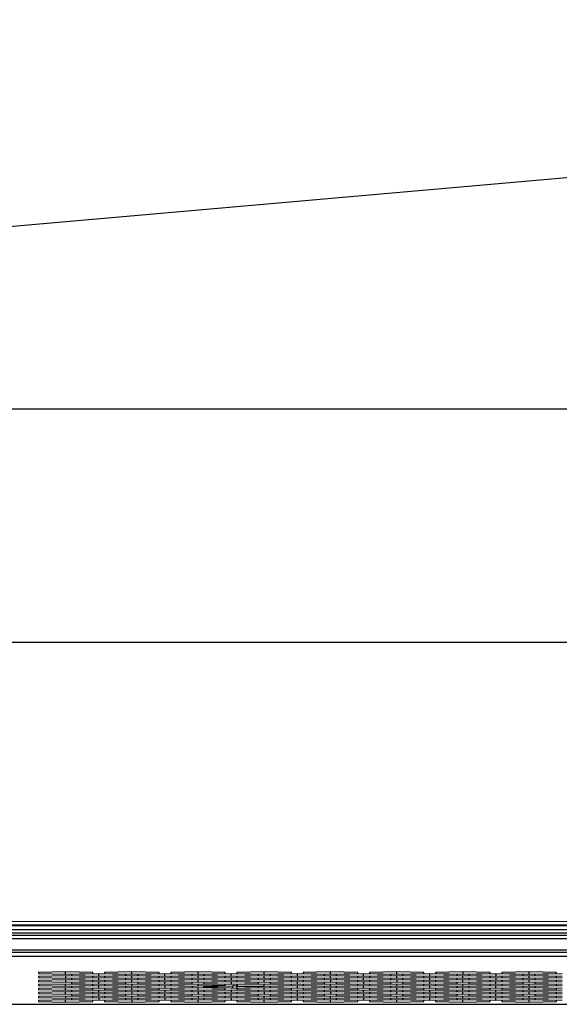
# Model space of a CAD drawing. Header units: millimetres. Extents: x -380.3 to -282.2, y 219.2 to 245.7.
# Tile 13 of 45: x -354.7 to -350.1, y 228.7 to 237.1. Entities that reach past the tile are written whole.
import ezdxf

# ---------------------------------------------------------------- set-up
doc = ezdxf.new("R2010")
doc.units = ezdxf.units.MM

# ---------------------------------------------------------------- blocks, each defined once
blk = doc.blocks.new('Tragblech_1', base_point=(-5453.63, 3506.23))
at = {"color": 7, "linetype": 'Continuous'}
for p, q in [((-5018.84, 3556.21), (-5449.06, 3518.55)), ((-5059.63, 3506.23), (-5453.63, 3506.23))]:
    blk.add_line(p, q, dxfattribs=at)
blk = doc.blocks.new('Rohrbuegel-kurz', base_point=(-5651.13, 3476.23))
at = {"color": 7, "linetype": 'Continuous'}
for p, q in [((-4993.55, 3506.19), (-5610.97, 3506.22)), ((-4979.63, 3476.26), (-5610.98, 3476.23))]:
    blk.add_line(p, q, dxfattribs=at)
blk = doc.blocks.new('Rohrbuegel-kurz-geschw_', base_point=(-5659.13, 3437.73))
for name, p in [('Tragblech_1', (-5453.63, 3506.23)), ('Rohrbuegel-kurz', (-5651.13, 3476.23))]:
    blk.add_blockref(name, p)
blk = doc.blocks.new('Haltebuegel-kurz', base_point=(-5659.13, 3437.73))
blk.add_blockref('Rohrbuegel-kurz-geschw_', (-5659.13, 3437.73))
blk = doc.blocks.new('Gehaeusedeckel-oben__35', base_point=(-5589.13, 3364.68))
at = {"color": 1, "linetype": 'Continuous'}
for p, q in [((-4366.11, 3435.96), (-5571.14, 3435.96)), ((-5057.71, 3429.82), (-5579.03, 3429.82)), ((-5057.71, 3429.82), (-5579.03, 3429.82))]:
    blk.add_line(p, q, dxfattribs=at)
at = {"color": 7, "linetype": 'Continuous'}
for p, q in [((-4366.11, 3435.96), (-5571.14, 3435.96)), ((-5315.13, 3433.98), (-5318.63, 3433.91)), ((-5318.63, 3433.91), (-5318.63, 3433.76)), ((-5311.63, 3433.91), (-5315.13, 3433.98)), ((-5315.13, 3433.69), (-5315.13, 3433.98)), ((-5311.63, 3433.76), (-5311.63, 3433.91)), ((-5306.63, 3433.98), (-5310.13, 3433.91)), ((-5310.13, 3433.91), (-5310.13, 3433.76)), ((-5303.13, 3433.91), (-5306.63, 3433.98)), ((-5306.63, 3433.69), (-5306.63, 3433.98)), ((-5303.13, 3433.76), (-5303.13, 3433.91)), ((-5298.13, 3433.98), (-5301.63, 3433.91)), ((-5301.63, 3433.91), (-5301.63, 3433.76)), ((-5298.13, 3433.69), (-5298.13, 3433.98)), ((-5294.63, 3433.91), (-5298.13, 3433.98)), ((-5294.63, 3433.76), (-5294.63, 3433.91)), ((-5289.63, 3433.98), (-5293.13, 3433.91)), ((-5293.13, 3433.91), (-5293.13, 3433.76)), ((-5289.63, 3433.69), (-5289.63, 3433.98)), ((-5286.13, 3433.91), (-5289.63, 3433.98)), ((-5286.13, 3433.76), (-5286.13, 3433.91)), ((-5281.13, 3433.98), (-5284.63, 3433.91)), ((-5284.63, 3433.91), (-5284.63, 3433.76)), ((-5277.63, 3433.91), (-5281.13, 3433.98)), ((-5281.13, 3433.69), (-5281.13, 3433.98)), ((-5277.63, 3433.76), (-5277.63, 3433.91)), ((-5272.63, 3433.98), (-5276.13, 3433.91)), ((-5276.13, 3433.91), (-5276.13, 3433.76)), ((-5272.63, 3433.69), (-5272.63, 3433.98)), ((-5269.13, 3433.91), (-5272.63, 3433.98)), ((-5269.13, 3433.76), (-5269.13, 3433.91)), ((-5264.13, 3433.98), (-5267.63, 3433.91)), ((-5267.63, 3433.91), (-5267.63, 3433.76)), ((-5260.63, 3433.91), (-5264.13, 3433.98)), ((-5264.13, 3433.98), (-5264.13, 3433.69)), ((-5260.63, 3433.76), (-5260.63, 3433.91)), ((-5255.63, 3433.98), (-5259.13, 3433.91)), ((-5259.13, 3433.91), (-5259.13, 3433.76)), ((-5252.13, 3433.91), (-5255.63, 3433.98)), ((-5255.63, 3433.69), (-5255.63, 3433.98)), ((-5252.13, 3433.76), (-5252.13, 3433.91)), ((-5318.63, 3433.76), (-5315.13, 3433.69)), ((-5315.13, 3433.46), (-5318.63, 3433.39)), ((-5318.63, 3433.39), (-5318.63, 3433.25)), ((-5318.63, 3433.25), (-5315.13, 3433.18)), ((-5315.13, 3432.95), (-5318.63, 3432.88)), ((-5318.63, 3432.88), (-5318.63, 3432.74)), ((-5318.63, 3432.74), (-5315.13, 3432.67)), ((-5315.13, 3433.69), (-5311.63, 3433.76)), ((-5311.63, 3433.39), (-5315.13, 3433.46)), ((-5315.13, 3433.46), (-5315.13, 3433.18)), ((-5315.13, 3433.18), (-5311.63, 3433.25)), ((-5315.13, 3432.95), (-5315.13, 3432.67)), ((-5311.63, 3432.88), (-5315.13, 3432.95)), ((-5315.13, 3432.67), (-5311.63, 3432.74)), ((-5310.88, 3433.72), (-5314.38, 3433.65)), ((-5314.38, 3433.65), (-5314.38, 3433.51)), ((-5314.38, 3433.51), (-5310.88, 3433.44)), ((-5310.88, 3433.21), (-5314.38, 3433.14)), ((-5314.38, 3433.14), (-5314.38, 3432.99)), ((-5314.38, 3432.99), (-5310.88, 3432.92)), ((-5310.88, 3432.69), (-5314.38, 3432.62)), ((-5314.38, 3432.62), (-5314.38, 3432.48)), ((-5311.63, 3433.25), (-5311.63, 3433.39)), ((-5311.63, 3432.74), (-5311.63, 3432.88)), ((-5307.38, 3433.65), (-5310.88, 3433.72)), ((-5310.88, 3433.44), (-5310.88, 3433.72)), ((-5310.88, 3433.44), (-5307.38, 3433.51)), ((-5307.38, 3433.14), (-5310.88, 3433.21)), ((-5310.88, 3432.92), (-5310.88, 3433.21)), ((-5310.88, 3432.92), (-5307.38, 3432.99)), ((-5307.38, 3432.62), (-5310.88, 3432.69)), ((-5310.88, 3432.41), (-5310.88, 3432.69)), ((-5310.13, 3433.76), (-5306.63, 3433.69)), ((-5306.63, 3433.46), (-5310.13, 3433.39)), ((-5310.13, 3433.39), (-5310.13, 3433.25)), ((-5310.13, 3433.25), (-5306.63, 3433.18)), ((-5306.63, 3432.95), (-5310.13, 3432.88)), ((-5310.13, 3432.88), (-5310.13, 3432.74)), ((-5310.13, 3432.74), (-5306.63, 3432.67)), ((-5307.38, 3433.51), (-5307.38, 3433.65)), ((-5307.38, 3432.99), (-5307.38, 3433.14)), ((-5307.38, 3432.48), (-5307.38, 3432.62)), ((-5306.63, 3433.69), (-5303.13, 3433.76)), ((-5303.13, 3433.39), (-5306.63, 3433.46)), ((-5306.63, 3433.18), (-5306.63, 3433.46)), ((-5306.63, 3433.18), (-5303.13, 3433.25)), ((-5306.63, 3432.67), (-5306.63, 3432.95)), ((-5303.13, 3432.88), (-5306.63, 3432.95)), ((-5306.63, 3432.67), (-5303.13, 3432.74)), ((-5302.38, 3433.72), (-5305.88, 3433.65)), ((-5305.88, 3433.65), (-5305.88, 3433.51)), ((-5305.88, 3433.51), (-5302.38, 3433.44)), ((-5302.38, 3433.21), (-5305.88, 3433.13)), ((-5305.88, 3433.13), (-5305.88, 3432.99)), ((-5305.88, 3432.99), (-5302.38, 3432.92)), ((-5302.38, 3432.69), (-5305.88, 3432.62)), ((-5305.88, 3432.62), (-5305.88, 3432.48)), ((-5303.13, 3433.25), (-5303.13, 3433.39)), ((-5303.13, 3432.74), (-5303.13, 3432.88)), ((-5302.38, 3433.44), (-5302.38, 3433.72)), ((-5298.88, 3433.65), (-5302.38, 3433.72)), ((-5302.38, 3433.44), (-5298.88, 3433.51)), ((-5298.88, 3433.13), (-5302.38, 3433.21)), ((-5302.38, 3432.92), (-5302.38, 3433.21)), ((-5302.38, 3432.92), (-5298.88, 3432.99)), ((-5298.88, 3432.62), (-5302.38, 3432.69)), ((-5302.38, 3432.41), (-5302.38, 3432.69)), ((-5301.63, 3433.76), (-5298.13, 3433.69)), ((-5298.13, 3433.46), (-5301.63, 3433.39)), ((-5301.63, 3433.39), (-5301.63, 3433.25)), ((-5301.63, 3433.25), (-5298.13, 3433.18)), ((-5298.13, 3432.95), (-5301.63, 3432.88)), ((-5301.63, 3432.88), (-5301.63, 3432.74)), ((-5301.63, 3432.74), (-5298.13, 3432.67)), ((-5298.88, 3433.51), (-5298.88, 3433.65)), ((-5298.88, 3432.99), (-5298.88, 3433.13)), ((-5298.88, 3432.48), (-5298.88, 3432.62)), ((-5298.13, 3433.69), (-5294.63, 3433.76)), ((-5298.13, 3433.18), (-5298.13, 3433.46)), ((-5294.63, 3433.39), (-5298.13, 3433.46)), ((-5298.13, 3433.18), (-5294.63, 3433.25)), ((-5298.13, 3432.67), (-5298.13, 3432.95)), ((-5294.63, 3432.88), (-5298.13, 3432.95)), ((-5298.13, 3432.67), (-5294.63, 3432.74)), ((-5293.88, 3433.72), (-5297.38, 3433.65)), ((-5297.38, 3433.65), (-5297.38, 3433.51)), ((-5297.38, 3433.51), (-5293.88, 3433.44)), ((-5293.88, 3433.21), (-5297.38, 3433.13)), ((-5297.38, 3433.13), (-5297.38, 3432.99)), ((-5297.38, 3432.99), (-5293.88, 3432.92)), ((-5293.88, 3432.69), (-5297.38, 3432.62)), ((-5297.38, 3432.62), (-5297.38, 3432.48)), ((-5294.63, 3433.25), (-5294.63, 3433.39)), ((-5294.63, 3432.74), (-5294.63, 3432.88)), ((-5293.88, 3433.44), (-5293.88, 3433.72)), ((-5290.38, 3433.65), (-5293.88, 3433.72)), ((-5293.88, 3433.44), (-5290.38, 3433.51)), ((-5293.88, 3433.21), (-5293.88, 3432.92)), ((-5290.38, 3433.13), (-5293.88, 3433.21)), ((-5293.88, 3432.92), (-5290.38, 3432.99)), ((-5293.88, 3432.69), (-5293.88, 3432.41)), ((-5290.38, 3432.62), (-5293.88, 3432.69)), ((-5293.13, 3433.76), (-5289.63, 3433.69)), ((-5289.63, 3433.46), (-5293.13, 3433.39)), ((-5293.13, 3433.39), (-5293.13, 3433.25)), ((-5293.13, 3433.25), (-5289.63, 3433.18)), ((-5289.63, 3432.95), (-5293.13, 3432.88)), ((-5293.13, 3432.88), (-5293.13, 3432.74)), ((-5293.13, 3432.74), (-5289.63, 3432.67)), ((-5290.38, 3433.51), (-5290.38, 3433.65)), ((-5290.38, 3432.99), (-5290.38, 3433.13)), ((-5290.38, 3432.48), (-5290.38, 3432.62)), ((-5289.63, 3433.69), (-5286.13, 3433.76)), ((-5289.63, 3433.18), (-5289.63, 3433.46)), ((-5286.13, 3433.39), (-5289.63, 3433.46)), ((-5289.63, 3433.18), (-5286.13, 3433.25)), ((-5286.13, 3432.88), (-5289.63, 3432.95)), ((-5289.63, 3432.67), (-5289.63, 3432.95)), ((-5289.63, 3432.67), (-5286.13, 3432.74)), ((-5285.38, 3433.72), (-5288.88, 3433.65)), ((-5288.88, 3433.65), (-5288.88, 3433.51)), ((-5288.88, 3433.51), (-5285.38, 3433.44)), ((-5285.38, 3433.21), (-5288.88, 3433.13)), ((-5288.88, 3433.13), (-5288.88, 3432.99)), ((-5288.88, 3432.99), (-5285.38, 3432.92)), ((-5285.38, 3432.69), (-5288.88, 3432.62)), ((-5288.88, 3432.62), (-5288.88, 3432.48)), ((-5286.13, 3433.25), (-5286.13, 3433.39)), ((-5286.13, 3432.74), (-5286.13, 3432.88)), ((-5281.88, 3433.65), (-5285.38, 3433.72)), ((-5285.38, 3433.44), (-5285.38, 3433.72)), ((-5285.38, 3433.44), (-5281.88, 3433.51)), ((-5285.38, 3433.21), (-5285.38, 3432.92)), ((-5281.88, 3433.13), (-5285.38, 3433.21)), ((-5285.38, 3432.92), (-5281.88, 3432.99)), ((-5281.88, 3432.62), (-5285.38, 3432.69)), ((-5285.38, 3432.41), (-5285.38, 3432.69)), ((-5284.63, 3433.76), (-5281.13, 3433.69)), ((-5281.13, 3433.46), (-5284.63, 3433.39)), ((-5284.63, 3433.39), (-5284.63, 3433.25)), ((-5284.63, 3433.25), (-5281.13, 3433.18)), ((-5281.13, 3432.95), (-5284.63, 3432.88)), ((-5284.63, 3432.88), (-5284.63, 3432.74)), ((-5284.63, 3432.74), (-5281.13, 3432.67)), ((-5281.88, 3433.51), (-5281.88, 3433.65)), ((-5281.88, 3432.99), (-5281.88, 3433.13)), ((-5281.88, 3432.48), (-5281.88, 3432.62)), ((-5281.13, 3433.69), (-5277.63, 3433.76)), ((-5277.63, 3433.39), (-5281.13, 3433.46)), ((-5281.13, 3433.18), (-5281.13, 3433.46)), ((-5281.13, 3433.18), (-5277.63, 3433.25)), ((-5281.13, 3432.95), (-5281.13, 3432.67)), ((-5277.63, 3432.88), (-5281.13, 3432.95)), ((-5281.13, 3432.67), (-5277.63, 3432.74)), ((-5276.88, 3433.72), (-5280.38, 3433.65)), ((-5280.38, 3433.65), (-5280.38, 3433.51)), ((-5280.38, 3433.51), (-5276.88, 3433.44)), ((-5276.88, 3433.21), (-5280.38, 3433.13)), ((-5280.38, 3433.13), (-5280.38, 3432.99)), ((-5280.38, 3432.99), (-5276.88, 3432.92)), ((-5276.88, 3432.69), (-5280.38, 3432.62)), ((-5280.38, 3432.62), (-5280.38, 3432.48)), ((-5277.63, 3433.25), (-5277.63, 3433.39)), ((-5277.63, 3432.74), (-5277.63, 3432.88)), ((-5276.88, 3433.44), (-5276.88, 3433.72)), ((-5273.38, 3433.65), (-5276.88, 3433.72)), ((-5276.88, 3433.44), (-5273.38, 3433.51)), ((-5273.38, 3433.13), (-5276.88, 3433.21)), ((-5276.88, 3432.92), (-5276.88, 3433.21)), ((-5276.88, 3432.92), (-5273.38, 3432.99)), ((-5276.88, 3432.69), (-5276.88, 3432.41)), ((-5273.38, 3432.62), (-5276.88, 3432.69)), ((-5276.13, 3433.76), (-5272.63, 3433.69)), ((-5272.63, 3433.46), (-5276.13, 3433.39)), ((-5276.13, 3433.39), (-5276.13, 3433.25)), ((-5276.13, 3433.25), (-5272.63, 3433.18)), ((-5272.63, 3432.95), (-5276.13, 3432.88)), ((-5276.13, 3432.88), (-5276.13, 3432.74)), ((-5276.13, 3432.74), (-5272.63, 3432.67)), ((-5273.38, 3433.51), (-5273.38, 3433.65)), ((-5273.38, 3432.99), (-5273.38, 3433.13)), ((-5273.38, 3432.48), (-5273.38, 3432.62)), ((-5272.63, 3433.69), (-5269.13, 3433.76)), ((-5272.63, 3433.18), (-5272.63, 3433.46)), ((-5269.13, 3433.39), (-5272.63, 3433.46)), ((-5272.63, 3433.18), (-5269.13, 3433.25)), ((-5269.13, 3432.88), (-5272.63, 3432.95)), ((-5272.63, 3432.95), (-5272.63, 3432.67)), ((-5272.63, 3432.67), (-5269.13, 3432.74)), ((-5268.38, 3433.72), (-5271.88, 3433.65)), ((-5271.88, 3433.65), (-5271.88, 3433.51)), ((-5271.88, 3433.51), (-5268.38, 3433.44)), ((-5268.38, 3433.21), (-5271.88, 3433.13)), ((-5271.88, 3433.13), (-5271.88, 3432.99)), ((-5271.88, 3432.99), (-5268.38, 3432.92)), ((-5268.38, 3432.69), (-5271.88, 3432.62)), ((-5271.88, 3432.62), (-5271.88, 3432.48)), ((-5269.13, 3433.25), (-5269.13, 3433.39)), ((-5269.13, 3432.74), (-5269.13, 3432.88)), ((-5268.38, 3433.44), (-5268.38, 3433.72)), ((-5264.88, 3433.65), (-5268.38, 3433.72)), ((-5268.38, 3433.44), (-5264.88, 3433.51)), ((-5268.38, 3432.92), (-5268.38, 3433.21)), ((-5264.88, 3433.13), (-5268.38, 3433.21)), ((-5268.38, 3432.92), (-5264.88, 3432.99)), ((-5268.38, 3432.41), (-5268.38, 3432.69)), ((-5264.88, 3432.62), (-5268.38, 3432.69)), ((-5267.63, 3433.76), (-5264.13, 3433.69)), ((-5264.13, 3433.46), (-5267.63, 3433.39)), ((-5267.63, 3433.39), (-5267.63, 3433.25)), ((-5267.63, 3433.25), (-5264.13, 3433.18)), ((-5264.13, 3432.95), (-5267.63, 3432.88)), ((-5267.63, 3432.88), (-5267.63, 3432.74)), ((-5267.63, 3432.74), (-5264.13, 3432.67)), ((-5264.88, 3433.51), (-5264.88, 3433.65)), ((-5264.88, 3432.99), (-5264.88, 3433.13)), ((-5264.88, 3432.48), (-5264.88, 3432.62)), ((-5264.13, 3433.69), (-5260.63, 3433.76)), ((-5260.63, 3433.39), (-5264.13, 3433.46)), ((-5264.13, 3433.18), (-5264.13, 3433.46)), ((-5264.13, 3433.18), (-5260.63, 3433.25)), ((-5260.63, 3432.88), (-5264.13, 3432.95)), ((-5264.13, 3432.67), (-5264.13, 3432.95)), ((-5264.13, 3432.67), (-5260.63, 3432.74)), ((-5259.88, 3433.72), (-5263.38, 3433.65)), ((-5263.38, 3433.65), (-5263.38, 3433.51)), ((-5263.38, 3433.51), (-5259.88, 3433.44)), ((-5259.88, 3433.21), (-5263.38, 3433.13)), ((-5263.38, 3433.13), (-5263.38, 3432.99)), ((-5263.38, 3432.99), (-5259.88, 3432.92)), ((-5259.88, 3432.69), (-5263.38, 3432.62)), ((-5263.38, 3432.62), (-5263.38, 3432.48)), ((-5260.63, 3433.25), (-5260.63, 3433.39)), ((-5260.63, 3432.74), (-5260.63, 3432.88)), ((-5259.88, 3433.72), (-5259.88, 3433.44)), ((-5256.38, 3433.65), (-5259.88, 3433.72)), ((-5259.88, 3433.44), (-5256.38, 3433.51)), ((-5256.38, 3433.13), (-5259.88, 3433.21)), ((-5259.88, 3433.21), (-5259.88, 3432.92)), ((-5259.88, 3432.92), (-5256.38, 3432.99)), ((-5259.88, 3432.41), (-5259.88, 3432.69)), ((-5256.38, 3432.62), (-5259.88, 3432.69)), ((-5259.13, 3433.76), (-5255.63, 3433.69)), ((-5255.63, 3433.46), (-5259.13, 3433.39)), ((-5259.13, 3433.39), (-5259.13, 3433.25)), ((-5259.13, 3433.25), (-5255.63, 3433.18)), ((-5255.63, 3432.95), (-5259.13, 3432.88)), ((-5259.13, 3432.88), (-5259.13, 3432.74)), ((-5259.13, 3432.74), (-5255.63, 3432.67)), ((-5256.38, 3433.51), (-5256.38, 3433.65)), ((-5256.38, 3432.99), (-5256.38, 3433.13)), ((-5256.38, 3432.48), (-5256.38, 3432.62)), ((-5255.63, 3433.69), (-5252.13, 3433.76)), ((-5252.13, 3433.39), (-5255.63, 3433.46)), ((-5255.63, 3433.18), (-5255.63, 3433.46)), ((-5255.63, 3433.18), (-5252.13, 3433.25)), ((-5252.13, 3432.88), (-5255.63, 3432.95)), ((-5255.63, 3432.67), (-5255.63, 3432.95)), ((-5255.63, 3432.67), (-5252.13, 3432.74)), ((-5251.38, 3433.72), (-5254.88, 3433.65)), ((-5254.88, 3433.65), (-5254.88, 3433.51)), ((-5254.88, 3433.51), (-5251.38, 3433.44)), ((-5251.38, 3433.21), (-5254.88, 3433.13)), ((-5254.88, 3433.13), (-5254.88, 3432.99)), ((-5254.88, 3432.99), (-5251.38, 3432.92)), ((-5251.38, 3432.69), (-5254.88, 3432.62)), ((-5254.88, 3432.62), (-5254.88, 3432.48)), ((-5252.13, 3433.25), (-5252.13, 3433.39)), ((-5252.13, 3432.74), (-5252.13, 3432.88)), ((-5315.13, 3432.43), (-5318.63, 3432.36)), ((-5318.63, 3432.36), (-5318.63, 3432.22)), ((-5318.63, 3432.22), (-5315.13, 3432.15)), ((-5315.13, 3431.92), (-5318.63, 3431.85)), ((-5318.63, 3431.85), (-5318.63, 3431.71)), ((-5318.63, 3431.71), (-5315.13, 3431.64)), ((-5315.13, 3431.41), (-5318.63, 3431.34)), ((-5318.63, 3431.34), (-5318.63, 3431.2)), ((-5315.13, 3432.15), (-5315.13, 3432.43)), ((-5311.63, 3432.36), (-5315.13, 3432.43)), ((-5315.13, 3432.15), (-5311.63, 3432.22)), ((-5311.63, 3431.85), (-5315.13, 3431.92)), ((-5315.13, 3431.64), (-5315.13, 3431.92)), ((-5315.13, 3431.64), (-5311.63, 3431.71)), ((-5311.63, 3431.34), (-5315.13, 3431.41)), ((-5315.13, 3431.13), (-5315.13, 3431.41)), ((-5314.38, 3432.48), (-5310.88, 3432.41)), ((-5310.88, 3432.18), (-5314.38, 3432.11)), ((-5314.38, 3432.11), (-5314.38, 3431.97)), ((-5314.38, 3431.97), (-5310.88, 3431.9)), ((-5310.88, 3431.66), (-5314.38, 3431.59)), ((-5314.38, 3431.59), (-5314.38, 3431.45)), ((-5314.38, 3431.45), (-5310.88, 3431.38)), ((-5311.63, 3432.22), (-5311.63, 3432.36)), ((-5311.63, 3431.71), (-5311.63, 3431.85)), ((-5311.63, 3431.2), (-5311.63, 3431.34)), ((-5310.88, 3432.41), (-5307.38, 3432.48)), ((-5307.38, 3432.11), (-5310.88, 3432.18)), ((-5310.88, 3431.9), (-5310.88, 3432.18)), ((-5310.88, 3431.9), (-5307.38, 3431.97)), ((-5307.38, 3431.59), (-5310.88, 3431.66)), ((-5310.88, 3431.38), (-5310.88, 3431.66)), ((-5310.88, 3431.38), (-5307.38, 3431.45)), ((-5306.63, 3432.43), (-5310.13, 3432.36)), ((-5310.13, 3432.36), (-5310.13, 3432.22)), ((-5310.13, 3432.22), (-5306.63, 3432.15)), ((-5306.63, 3431.92), (-5310.13, 3431.85)), ((-5310.13, 3431.85), (-5310.13, 3431.71)), ((-5310.13, 3431.71), (-5306.63, 3431.64)), ((-5306.63, 3431.41), (-5310.13, 3431.34)), ((-5310.13, 3431.34), (-5310.13, 3431.2)), ((-5307.38, 3431.97), (-5307.38, 3432.11)), ((-5307.38, 3431.45), (-5307.38, 3431.59)), ((-5303.13, 3432.36), (-5306.63, 3432.43)), ((-5306.63, 3432.43), (-5306.63, 3432.15)), ((-5306.63, 3432.15), (-5303.13, 3432.22)), ((-5303.13, 3431.85), (-5306.63, 3431.92)), ((-5306.63, 3431.64), (-5306.63, 3431.92)), ((-5306.63, 3431.64), (-5303.13, 3431.71)), ((-5303.13, 3431.34), (-5306.63, 3431.41)), ((-5306.63, 3431.41), (-5306.63, 3431.12)), ((-5305.88, 3432.48), (-5302.38, 3432.41)), ((-5302.38, 3432.18), (-5305.88, 3432.11)), ((-5305.88, 3432.11), (-5305.88, 3431.97)), ((-5305.88, 3431.97), (-5302.38, 3431.9)), ((-5302.38, 3431.66), (-5305.88, 3431.59)), ((-5305.88, 3431.59), (-5305.88, 3431.45)), ((-5305.88, 3431.45), (-5302.38, 3431.38)), ((-5303.13, 3432.22), (-5303.13, 3432.36)), ((-5303.13, 3431.71), (-5303.13, 3431.85)), ((-5303.13, 3431.2), (-5303.13, 3431.34)), ((-5302.38, 3432.41), (-5298.88, 3432.48)), ((-5298.88, 3432.11), (-5302.38, 3432.18)), ((-5302.38, 3432.18), (-5302.38, 3431.9)), ((-5302.38, 3431.9), (-5298.88, 3431.97)), ((-5298.88, 3431.59), (-5302.38, 3431.66)), ((-5302.38, 3431.66), (-5302.38, 3431.38)), ((-5302.38, 3431.38), (-5298.88, 3431.45)), ((-5298.13, 3432.43), (-5301.63, 3432.36)), ((-5301.63, 3432.36), (-5301.63, 3432.22)), ((-5301.63, 3432.22), (-5298.13, 3432.15)), ((-5298.13, 3431.92), (-5301.63, 3431.85)), ((-5301.63, 3431.85), (-5301.63, 3431.71)), ((-5301.63, 3431.71), (-5298.13, 3431.64)), ((-5298.13, 3431.41), (-5301.63, 3431.34)), ((-5301.63, 3431.34), (-5301.63, 3431.2)), ((-5298.88, 3432.11), (-5298.88, 3431.97)), ((-5298.88, 3431.45), (-5298.88, 3431.59)), ((-5298.13, 3432.15), (-5298.13, 3432.43)), ((-5294.63, 3432.36), (-5298.13, 3432.43)), ((-5294.63, 3432.22), (-5298.13, 3432.15)), ((-5298.13, 3431.64), (-5298.13, 3431.92)), ((-5294.63, 3431.85), (-5298.13, 3431.92)), ((-5298.13, 3431.64), (-5294.63, 3431.71)), ((-5298.13, 3431.41), (-5298.13, 3431.12)), ((-5294.63, 3431.34), (-5298.13, 3431.41)), ((-5297.38, 3432.48), (-5293.88, 3432.41)), ((-5297.38, 3432.11), (-5293.66, 3432.18)), ((-5297.38, 3431.97), (-5297.38, 3432.11)), ((-5293.88, 3431.9), (-5297.38, 3431.97)), ((-5293.88, 3431.66), (-5297.38, 3431.59)), ((-5297.38, 3431.59), (-5297.38, 3431.45)), ((-5297.38, 3431.45), (-5293.88, 3431.38)), ((-5294.63, 3432.22), (-5294.63, 3432.36)), ((-5294.63, 3431.71), (-5294.63, 3431.85)), ((-5294.63, 3431.2), (-5294.63, 3431.34)), ((-5293.88, 3432.41), (-5290.38, 3432.48)), ((-5293.88, 3431.9), (-5290.38, 3431.97)), ((-5293.88, 3431.66), (-5293.88, 3431.38)), ((-5290.38, 3431.59), (-5293.88, 3431.66)), ((-5293.88, 3431.38), (-5290.38, 3431.45)), ((-5293.66, 3431.9), (-5293.66, 3432.18)), ((-5289.63, 3432.43), (-5293.13, 3432.36)), ((-5293.13, 3432.36), (-5293.05, 3432.16)), ((-5293.13, 3431.85), (-5293.05, 3432.16)), ((-5289.63, 3431.92), (-5293.13, 3431.85)), ((-5293.13, 3431.85), (-5293.13, 3431.71)), ((-5293.13, 3431.71), (-5289.63, 3431.64)), ((-5289.63, 3431.41), (-5293.13, 3431.34)), ((-5293.13, 3431.34), (-5293.13, 3431.2)), ((-5293.05, 3432.16), (-5289.63, 3432.15)), ((-5290.38, 3432.11), (-5293.05, 3432.16)), ((-5290.38, 3431.97), (-5290.38, 3432.11)), ((-5290.38, 3431.45), (-5290.38, 3431.59)), ((-5289.63, 3432.15), (-5289.63, 3432.43)), ((-5286.13, 3432.36), (-5289.63, 3432.43)), ((-5289.63, 3432.15), (-5286.13, 3432.22)), ((-5289.63, 3431.64), (-5289.63, 3431.92)), ((-5286.13, 3431.85), (-5289.63, 3431.92)), ((-5289.63, 3431.64), (-5286.13, 3431.71)), ((-5289.63, 3431.41), (-5289.63, 3431.12)), ((-5286.13, 3431.34), (-5289.63, 3431.41)), ((-5288.88, 3432.48), (-5285.38, 3432.41)), ((-5285.38, 3432.18), (-5288.88, 3432.11)), ((-5288.88, 3432.11), (-5288.88, 3431.97)), ((-5288.88, 3431.97), (-5285.38, 3431.9)), ((-5285.38, 3431.66), (-5288.88, 3431.59)), ((-5288.88, 3431.59), (-5288.88, 3431.45)), ((-5288.88, 3431.45), (-5285.38, 3431.38)), ((-5286.13, 3432.22), (-5286.13, 3432.36)), ((-5286.13, 3431.71), (-5286.13, 3431.85)), ((-5286.13, 3431.2), (-5286.13, 3431.34)), ((-5285.38, 3432.41), (-5281.88, 3432.48)), ((-5281.88, 3432.11), (-5285.38, 3432.18)), ((-5285.38, 3431.9), (-5285.38, 3432.18)), ((-5285.38, 3431.9), (-5281.88, 3431.97)), ((-5285.38, 3431.38), (-5285.38, 3431.66)), ((-5281.88, 3431.59), (-5285.38, 3431.66)), ((-5285.38, 3431.38), (-5281.88, 3431.45)), ((-5281.13, 3432.43), (-5284.63, 3432.36)), ((-5284.63, 3432.36), (-5284.63, 3432.22)), ((-5284.63, 3432.22), (-5281.13, 3432.15)), ((-5281.13, 3431.92), (-5284.63, 3431.85)), ((-5284.63, 3431.85), (-5284.63, 3431.71)), ((-5284.63, 3431.71), (-5281.13, 3431.64)), ((-5281.13, 3431.41), (-5284.63, 3431.34)), ((-5284.63, 3431.34), (-5284.63, 3431.2)), ((-5281.88, 3431.97), (-5281.88, 3432.11)), ((-5281.88, 3431.45), (-5281.88, 3431.59)), ((-5277.63, 3432.36), (-5281.13, 3432.43)), ((-5281.13, 3432.15), (-5281.13, 3432.43)), ((-5281.13, 3432.15), (-5277.63, 3432.22)), ((-5277.63, 3431.85), (-5281.13, 3431.92)), ((-5281.13, 3431.64), (-5281.13, 3431.92)), ((-5281.13, 3431.64), (-5277.63, 3431.71)), ((-5277.63, 3431.34), (-5281.13, 3431.41)), ((-5281.13, 3431.41), (-5281.13, 3431.12)), ((-5280.38, 3432.48), (-5276.88, 3432.41)), ((-5276.88, 3432.18), (-5280.38, 3432.11)), ((-5280.38, 3432.11), (-5280.38, 3431.97)), ((-5280.38, 3431.97), (-5276.88, 3431.9)), ((-5276.88, 3431.66), (-5280.38, 3431.59)), ((-5280.38, 3431.59), (-5280.38, 3431.45)), ((-5280.38, 3431.45), (-5276.88, 3431.38)), ((-5277.63, 3432.22), (-5277.63, 3432.36)), ((-5277.63, 3431.71), (-5277.63, 3431.85)), ((-5277.63, 3431.2), (-5277.63, 3431.34)), ((-5276.88, 3432.41), (-5273.38, 3432.48)), ((-5273.38, 3432.11), (-5276.88, 3432.18)), ((-5276.88, 3431.9), (-5276.88, 3432.18)), ((-5276.88, 3431.9), (-5273.38, 3431.97)), ((-5276.88, 3431.38), (-5276.88, 3431.66)), ((-5273.38, 3431.59), (-5276.88, 3431.66)), ((-5276.88, 3431.38), (-5273.38, 3431.45)), ((-5272.63, 3432.43), (-5276.13, 3432.36)), ((-5276.13, 3432.36), (-5276.13, 3432.22)), ((-5276.13, 3432.22), (-5272.63, 3432.15)), ((-5272.63, 3431.92), (-5276.13, 3431.85)), ((-5276.13, 3431.85), (-5276.13, 3431.71)), ((-5276.13, 3431.71), (-5272.63, 3431.64)), ((-5272.63, 3431.41), (-5276.13, 3431.34)), ((-5276.13, 3431.34), (-5276.13, 3431.2)), ((-5273.38, 3431.97), (-5273.38, 3432.11)), ((-5273.38, 3431.45), (-5273.38, 3431.59)), ((-5272.63, 3432.15), (-5272.63, 3432.43)), ((-5269.13, 3432.36), (-5272.63, 3432.43)), ((-5272.63, 3432.15), (-5269.13, 3432.22)), ((-5269.13, 3431.85), (-5272.63, 3431.92)), ((-5272.63, 3431.64), (-5272.63, 3431.92)), ((-5272.63, 3431.64), (-5269.13, 3431.71)), ((-5269.13, 3431.34), (-5272.63, 3431.41)), ((-5272.63, 3431.12), (-5272.63, 3431.41)), ((-5271.88, 3432.48), (-5268.38, 3432.41)), ((-5268.38, 3432.18), (-5271.88, 3432.11)), ((-5271.88, 3432.11), (-5271.88, 3431.97)), ((-5271.88, 3431.97), (-5268.38, 3431.9)), ((-5268.38, 3431.66), (-5271.88, 3431.59)), ((-5271.88, 3431.59), (-5271.88, 3431.45)), ((-5271.88, 3431.45), (-5268.38, 3431.38)), ((-5269.13, 3432.22), (-5269.13, 3432.36)), ((-5269.13, 3431.71), (-5269.13, 3431.85)), ((-5269.13, 3431.2), (-5269.13, 3431.34)), ((-5268.38, 3432.41), (-5264.88, 3432.48)), ((-5268.38, 3431.9), (-5268.38, 3432.18)), ((-5264.88, 3432.11), (-5268.38, 3432.18)), ((-5268.38, 3431.9), (-5264.88, 3431.97)), ((-5268.38, 3431.38), (-5268.38, 3431.66)), ((-5264.88, 3431.59), (-5268.38, 3431.66)), ((-5268.38, 3431.38), (-5264.88, 3431.45)), ((-5264.13, 3432.43), (-5267.63, 3432.36)), ((-5267.63, 3432.36), (-5267.63, 3432.22)), ((-5267.63, 3432.22), (-5264.13, 3432.15)), ((-5264.13, 3431.92), (-5267.63, 3431.85)), ((-5267.63, 3431.85), (-5267.63, 3431.71)), ((-5267.63, 3431.71), (-5264.13, 3431.64)), ((-5264.13, 3431.41), (-5267.63, 3431.34)), ((-5267.63, 3431.34), (-5267.63, 3431.2)), ((-5264.88, 3431.97), (-5264.88, 3432.11)), ((-5264.88, 3431.45), (-5264.88, 3431.59)), ((-5260.63, 3432.36), (-5264.13, 3432.43)), ((-5264.13, 3432.15), (-5264.13, 3432.43)), ((-5264.13, 3432.15), (-5260.63, 3432.22)), ((-5260.63, 3431.85), (-5264.13, 3431.92)), ((-5264.13, 3431.64), (-5264.13, 3431.92)), ((-5264.13, 3431.64), (-5260.63, 3431.71)), ((-5260.63, 3431.34), (-5264.13, 3431.41)), ((-5264.13, 3431.12), (-5264.13, 3431.41)), ((-5263.38, 3432.48), (-5259.88, 3432.41)), ((-5259.88, 3432.18), (-5263.38, 3432.11)), ((-5263.38, 3432.11), (-5263.38, 3431.97)), ((-5263.38, 3431.97), (-5259.88, 3431.9)), ((-5259.88, 3431.66), (-5263.38, 3431.59)), ((-5263.38, 3431.59), (-5263.38, 3431.45)), ((-5263.38, 3431.45), (-5259.88, 3431.38)), ((-5260.63, 3432.22), (-5260.63, 3432.36)), ((-5260.63, 3431.71), (-5260.63, 3431.85)), ((-5260.63, 3431.2), (-5260.63, 3431.34)), ((-5259.88, 3432.41), (-5256.38, 3432.48)), ((-5259.88, 3431.9), (-5259.88, 3432.18)), ((-5256.38, 3432.11), (-5259.88, 3432.18)), ((-5259.88, 3431.9), (-5256.38, 3431.97)), ((-5256.38, 3431.59), (-5259.88, 3431.66)), ((-5259.88, 3431.38), (-5259.88, 3431.66)), ((-5259.88, 3431.38), (-5256.38, 3431.45)), ((-5255.63, 3432.43), (-5259.13, 3432.36)), ((-5259.13, 3432.36), (-5259.13, 3432.22)), ((-5259.13, 3432.22), (-5255.63, 3432.15)), ((-5255.63, 3431.92), (-5259.13, 3431.85)), ((-5259.13, 3431.85), (-5259.13, 3431.71)), ((-5259.13, 3431.71), (-5255.63, 3431.64)), ((-5255.63, 3431.41), (-5259.13, 3431.34)), ((-5259.13, 3431.34), (-5259.13, 3431.2)), ((-5256.38, 3431.97), (-5256.38, 3432.11)), ((-5256.38, 3431.45), (-5256.38, 3431.59)), ((-5252.13, 3432.36), (-5255.63, 3432.43)), ((-5255.63, 3432.15), (-5255.63, 3432.43)), ((-5255.63, 3432.15), (-5252.13, 3432.22)), ((-5252.13, 3431.85), (-5255.63, 3431.92)), ((-5255.63, 3431.64), (-5255.63, 3431.92)), ((-5255.63, 3431.64), (-5252.13, 3431.71)), ((-5252.13, 3431.34), (-5255.63, 3431.41)), ((-5255.63, 3431.12), (-5255.63, 3431.41)), ((-5254.88, 3432.48), (-5251.38, 3432.41)), ((-5251.38, 3432.18), (-5254.88, 3432.11)), ((-5254.88, 3432.11), (-5254.88, 3431.97)), ((-5254.88, 3431.97), (-5251.38, 3431.9)), ((-5251.38, 3431.66), (-5254.88, 3431.59)), ((-5254.88, 3431.59), (-5254.88, 3431.45)), ((-5254.88, 3431.45), (-5251.38, 3431.38)), ((-5252.13, 3432.22), (-5252.13, 3432.36)), ((-5252.13, 3431.71), (-5252.13, 3431.85)), ((-5252.13, 3431.2), (-5252.13, 3431.34)), ((-5318.63, 3431.2), (-5315.13, 3431.13)), ((-5315.13, 3430.89), (-5318.63, 3430.82)), ((-5318.63, 3430.82), (-5318.63, 3430.68)), ((-5318.63, 3430.68), (-5315.13, 3430.61)), ((-5315.13, 3430.38), (-5318.63, 3430.31)), ((-5318.63, 3430.31), (-5318.63, 3430.17)), ((-5318.63, 3430.17), (-5315.13, 3430.1)), ((-5315.13, 3431.13), (-5311.63, 3431.2)), ((-5315.13, 3430.89), (-5315.13, 3430.61)), ((-5311.63, 3430.82), (-5315.13, 3430.89)), ((-5315.13, 3430.61), (-5311.63, 3430.68)), ((-5311.63, 3430.31), (-5315.13, 3430.38)), ((-5315.13, 3430.1), (-5315.13, 3430.38)), ((-5315.13, 3430.1), (-5311.63, 3430.17)), ((-5310.88, 3431.15), (-5314.38, 3431.08)), ((-5314.38, 3431.08), (-5314.38, 3430.94)), ((-5314.38, 3430.94), (-5310.88, 3430.87)), ((-5310.88, 3430.64), (-5314.38, 3430.57)), ((-5314.38, 3430.57), (-5314.38, 3430.43)), ((-5314.38, 3430.43), (-5310.88, 3430.35)), ((-5311.63, 3430.68), (-5311.63, 3430.82)), ((-5311.63, 3430.17), (-5311.63, 3430.31)), ((-5307.38, 3431.08), (-5310.88, 3431.15)), ((-5310.88, 3430.87), (-5310.88, 3431.15)), ((-5310.88, 3430.87), (-5307.38, 3430.94)), ((-5307.38, 3430.57), (-5310.88, 3430.64)), ((-5310.88, 3430.64), (-5310.88, 3430.35)), ((-5310.88, 3430.35), (-5307.38, 3430.43)), ((-5310.13, 3431.2), (-5306.63, 3431.12)), ((-5306.63, 3430.89), (-5310.13, 3430.82)), ((-5310.13, 3430.82), (-5310.13, 3430.68)), ((-5310.13, 3430.68), (-5306.63, 3430.61)), ((-5306.63, 3430.38), (-5310.13, 3430.31)), ((-5310.13, 3430.31), (-5310.13, 3430.17)), ((-5310.13, 3430.17), (-5306.63, 3430.1)), ((-5307.38, 3430.94), (-5307.38, 3431.08)), ((-5307.38, 3430.43), (-5307.38, 3430.57)), ((-5306.63, 3431.12), (-5303.13, 3431.2)), ((-5306.63, 3430.61), (-5306.63, 3430.89)), ((-5303.13, 3430.82), (-5306.63, 3430.89)), ((-5306.63, 3430.61), (-5303.13, 3430.68)), ((-5306.63, 3430.38), (-5306.63, 3430.1)), ((-5303.13, 3430.31), (-5306.63, 3430.38)), ((-5306.63, 3430.1), (-5303.13, 3430.17)), ((-5302.38, 3431.15), (-5305.88, 3431.08)), ((-5305.88, 3431.08), (-5305.88, 3430.94)), ((-5305.88, 3430.94), (-5302.38, 3430.87)), ((-5302.38, 3430.64), (-5305.88, 3430.57)), ((-5305.88, 3430.57), (-5305.88, 3430.43)), ((-5305.88, 3430.43), (-5302.38, 3430.35)), ((-5303.13, 3430.68), (-5303.13, 3430.82)), ((-5303.13, 3430.17), (-5303.13, 3430.31)), ((-5302.38, 3430.87), (-5302.38, 3431.15)), ((-5298.88, 3431.08), (-5302.38, 3431.15)), ((-5302.38, 3430.87), (-5298.88, 3430.94)), ((-5302.38, 3430.64), (-5302.38, 3430.35)), ((-5298.88, 3430.57), (-5302.38, 3430.64)), ((-5302.38, 3430.35), (-5298.88, 3430.43)), ((-5301.63, 3431.2), (-5298.13, 3431.12)), ((-5298.13, 3430.89), (-5301.63, 3430.82)), ((-5301.63, 3430.82), (-5301.63, 3430.68)), ((-5301.63, 3430.68), (-5298.13, 3430.61)), ((-5298.13, 3430.38), (-5301.63, 3430.31)), ((-5301.63, 3430.31), (-5301.63, 3430.17)), ((-5301.63, 3430.17), (-5298.13, 3430.1)), ((-5298.88, 3430.94), (-5298.88, 3431.08)), ((-5298.88, 3430.43), (-5298.88, 3430.57)), ((-5298.13, 3431.12), (-5294.63, 3431.2)), ((-5298.13, 3430.89), (-5298.13, 3430.61)), ((-5294.63, 3430.82), (-5298.13, 3430.89)), ((-5298.13, 3430.61), (-5294.63, 3430.68)), ((-5294.63, 3430.31), (-5298.13, 3430.38)), ((-5298.13, 3430.1), (-5298.13, 3430.38)), ((-5298.13, 3430.1), (-5294.63, 3430.17)), ((-5293.88, 3431.15), (-5297.38, 3431.08)), ((-5297.38, 3431.08), (-5297.38, 3430.94)), ((-5297.38, 3430.94), (-5293.88, 3430.87)), ((-5293.88, 3430.64), (-5297.38, 3430.57)), ((-5297.38, 3430.57), (-5297.38, 3430.42)), ((-5297.38, 3430.42), (-5293.88, 3430.35)), ((-5294.63, 3430.68), (-5294.63, 3430.82)), ((-5294.63, 3430.17), (-5294.63, 3430.31)), ((-5293.88, 3430.87), (-5293.88, 3431.15)), ((-5290.38, 3431.08), (-5293.88, 3431.15)), ((-5293.88, 3430.87), (-5290.38, 3430.94)), ((-5293.88, 3430.64), (-5293.88, 3430.35)), ((-5290.38, 3430.57), (-5293.88, 3430.64)), ((-5293.88, 3430.35), (-5290.38, 3430.42)), ((-5293.13, 3431.2), (-5289.63, 3431.12)), ((-5289.63, 3430.89), (-5293.13, 3430.82)), ((-5293.13, 3430.82), (-5293.13, 3430.68)), ((-5293.13, 3430.68), (-5289.63, 3430.61)), ((-5289.63, 3430.38), (-5293.13, 3430.31)), ((-5293.13, 3430.31), (-5293.13, 3430.17)), ((-5293.13, 3430.17), (-5289.63, 3430.1)), ((-5290.38, 3430.94), (-5290.38, 3431.08)), ((-5290.38, 3430.42), (-5290.38, 3430.57)), ((-5289.63, 3431.12), (-5286.13, 3431.2)), ((-5289.63, 3430.61), (-5289.63, 3430.89)), ((-5286.13, 3430.82), (-5289.63, 3430.89)), ((-5289.63, 3430.61), (-5286.13, 3430.68)), ((-5289.63, 3430.1), (-5289.63, 3430.38)), ((-5286.13, 3430.31), (-5289.63, 3430.38)), ((-5289.63, 3430.1), (-5286.13, 3430.17)), ((-5285.38, 3431.15), (-5288.88, 3431.08)), ((-5288.88, 3431.08), (-5288.88, 3430.94)), ((-5288.88, 3430.94), (-5285.38, 3430.87)), ((-5285.38, 3430.64), (-5288.88, 3430.57)), ((-5288.88, 3430.57), (-5288.88, 3430.42)), ((-5288.88, 3430.42), (-5285.38, 3430.35)), ((-5286.13, 3430.68), (-5286.13, 3430.82)), ((-5286.13, 3430.17), (-5286.13, 3430.31)), ((-5285.38, 3430.87), (-5285.38, 3431.15)), ((-5281.88, 3431.08), (-5285.38, 3431.15)), ((-5285.38, 3430.87), (-5281.88, 3430.94)), ((-5285.38, 3430.35), (-5285.38, 3430.64)), ((-5281.88, 3430.57), (-5285.38, 3430.64)), ((-5285.38, 3430.35), (-5281.88, 3430.42)), ((-5284.63, 3431.2), (-5281.13, 3431.12)), ((-5281.13, 3430.89), (-5284.63, 3430.82)), ((-5284.63, 3430.82), (-5284.63, 3430.68)), ((-5284.63, 3430.68), (-5281.13, 3430.61)), ((-5281.13, 3430.38), (-5284.63, 3430.31)), ((-5284.63, 3430.31), (-5284.63, 3430.17)), ((-5284.63, 3430.17), (-5281.13, 3430.1)), ((-5281.88, 3430.94), (-5281.88, 3431.08)), ((-5281.88, 3430.42), (-5281.88, 3430.57)), ((-5281.13, 3431.12), (-5277.63, 3431.2)), ((-5277.63, 3430.82), (-5281.13, 3430.89)), ((-5281.13, 3430.61), (-5281.13, 3430.89)), ((-5281.13, 3430.61), (-5277.63, 3430.68)), ((-5277.63, 3430.31), (-5281.13, 3430.38)), ((-5281.13, 3430.1), (-5281.13, 3430.38)), ((-5281.13, 3430.1), (-5277.63, 3430.17)), ((-5276.88, 3431.15), (-5280.38, 3431.08)), ((-5280.38, 3431.08), (-5280.38, 3430.94)), ((-5280.38, 3430.94), (-5276.88, 3430.87)), ((-5276.88, 3430.64), (-5280.38, 3430.57)), ((-5280.38, 3430.57), (-5280.38, 3430.42)), ((-5280.38, 3430.42), (-5276.88, 3430.35)), ((-5277.63, 3430.68), (-5277.63, 3430.82)), ((-5277.63, 3430.17), (-5277.63, 3430.31)), ((-5276.88, 3431.15), (-5276.88, 3430.87)), ((-5273.38, 3431.08), (-5276.88, 3431.15)), ((-5276.88, 3430.87), (-5273.38, 3430.94)), ((-5276.88, 3430.64), (-5276.88, 3430.35)), ((-5273.38, 3430.57), (-5276.88, 3430.64)), ((-5276.88, 3430.35), (-5273.38, 3430.42)), ((-5276.13, 3431.2), (-5272.63, 3431.12)), ((-5272.63, 3430.89), (-5276.13, 3430.82)), ((-5276.13, 3430.82), (-5276.13, 3430.68)), ((-5276.13, 3430.68), (-5272.63, 3430.61)), ((-5272.63, 3430.38), (-5276.13, 3430.31)), ((-5276.13, 3430.31), (-5276.13, 3430.17)), ((-5276.13, 3430.17), (-5272.63, 3430.1)), ((-5273.38, 3430.94), (-5273.38, 3431.08)), ((-5273.38, 3430.42), (-5273.38, 3430.57)), ((-5272.63, 3431.12), (-5269.13, 3431.2)), ((-5272.63, 3430.61), (-5272.63, 3430.89)), ((-5269.13, 3430.82), (-5272.63, 3430.89)), ((-5272.63, 3430.61), (-5269.13, 3430.68)), ((-5272.63, 3430.1), (-5272.63, 3430.38)), ((-5269.13, 3430.31), (-5272.63, 3430.38)), ((-5272.63, 3430.1), (-5269.13, 3430.17)), ((-5268.38, 3431.15), (-5271.88, 3431.08)), ((-5271.88, 3431.08), (-5271.88, 3430.94)), ((-5271.88, 3430.94), (-5268.38, 3430.87)), ((-5268.38, 3430.64), (-5271.88, 3430.57)), ((-5271.88, 3430.57), (-5271.88, 3430.42)), ((-5271.88, 3430.42), (-5268.38, 3430.35)), ((-5269.13, 3430.68), (-5269.13, 3430.82)), ((-5269.13, 3430.17), (-5269.13, 3430.31)), ((-5268.38, 3431.15), (-5268.38, 3430.87)), ((-5264.88, 3431.08), (-5268.38, 3431.15)), ((-5268.38, 3430.87), (-5264.88, 3430.94)), ((-5268.38, 3430.35), (-5268.38, 3430.64)), ((-5264.88, 3430.57), (-5268.38, 3430.64)), ((-5268.38, 3430.35), (-5264.88, 3430.42)), ((-5267.63, 3431.2), (-5264.13, 3431.12)), ((-5264.13, 3430.89), (-5267.63, 3430.82)), ((-5267.63, 3430.82), (-5267.63, 3430.68)), ((-5267.63, 3430.68), (-5264.13, 3430.61)), ((-5264.13, 3430.38), (-5267.63, 3430.31)), ((-5267.63, 3430.31), (-5267.63, 3430.17)), ((-5267.63, 3430.17), (-5264.13, 3430.1)), ((-5264.88, 3430.94), (-5264.88, 3431.08)), ((-5264.88, 3430.42), (-5264.88, 3430.57)), ((-5264.13, 3431.12), (-5260.63, 3431.2)), ((-5264.13, 3430.61), (-5264.13, 3430.89)), ((-5260.63, 3430.82), (-5264.13, 3430.89)), ((-5264.13, 3430.61), (-5260.63, 3430.68)), ((-5260.63, 3430.31), (-5264.13, 3430.38)), ((-5264.13, 3430.1), (-5264.13, 3430.38)), ((-5264.13, 3430.1), (-5260.63, 3430.17)), ((-5259.88, 3431.15), (-5263.38, 3431.08)), ((-5263.38, 3431.08), (-5263.38, 3430.94)), ((-5263.38, 3430.94), (-5259.88, 3430.87)), ((-5259.88, 3430.64), (-5263.38, 3430.57)), ((-5263.38, 3430.57), (-5263.38, 3430.42)), ((-5263.38, 3430.42), (-5259.88, 3430.35)), ((-5260.63, 3430.68), (-5260.63, 3430.82)), ((-5260.63, 3430.17), (-5260.63, 3430.31)), ((-5259.88, 3430.87), (-5259.88, 3431.15)), ((-5256.38, 3431.08), (-5259.88, 3431.15)), ((-5259.88, 3430.87), (-5256.38, 3430.94)), ((-5259.88, 3430.35), (-5259.88, 3430.64)), ((-5256.38, 3430.57), (-5259.88, 3430.64)), ((-5259.88, 3430.35), (-5256.38, 3430.42)), ((-5259.13, 3431.2), (-5255.63, 3431.12)), ((-5255.63, 3430.89), (-5259.13, 3430.82)), ((-5259.13, 3430.82), (-5259.13, 3430.68)), ((-5259.13, 3430.68), (-5255.63, 3430.61)), ((-5255.63, 3430.38), (-5259.13, 3430.31)), ((-5259.13, 3430.31), (-5259.13, 3430.17)), ((-5259.13, 3430.17), (-5255.63, 3430.1)), ((-5256.38, 3430.94), (-5256.38, 3431.08)), ((-5256.38, 3430.42), (-5256.38, 3430.57)), ((-5255.63, 3431.12), (-5252.13, 3431.2)), ((-5255.63, 3430.61), (-5255.63, 3430.89)), ((-5252.13, 3430.82), (-5255.63, 3430.89)), ((-5255.63, 3430.61), (-5252.13, 3430.68)), ((-5252.13, 3430.31), (-5255.63, 3430.38)), ((-5255.63, 3430.1), (-5255.63, 3430.38)), ((-5255.63, 3430.1), (-5252.13, 3430.17)), ((-5251.38, 3431.15), (-5254.88, 3431.08)), ((-5254.88, 3431.08), (-5254.88, 3430.94)), ((-5254.88, 3430.94), (-5251.38, 3430.87)), ((-5251.38, 3430.64), (-5254.88, 3430.57)), ((-5254.88, 3430.57), (-5254.88, 3430.42)), ((-5254.88, 3430.42), (-5251.38, 3430.35)), ((-5252.13, 3430.68), (-5252.13, 3430.82)), ((-5252.13, 3430.17), (-5252.13, 3430.31))]:
    blk.add_line(p, q, dxfattribs=at)
blk.add_open_spline([(-5293.05, 3432.16), (-5293.15, 3432.16), (-5293.35, 3432.17), (-5293.55, 3432.18), (-5293.66, 3432.18)], degree=3, knots=[0, 0, 0, 0, 0.2891119, 0.6039308, 0.6039308, 0.6039308, 0.6039308], dxfattribs=at)
blk = doc.blocks.new('Fuehrung__40', base_point=(-5570.02, 3436.53))
at = {"color": 7, "linetype": 'Continuous'}
blk.add_line((-4968.81, 3440.59), (-5534.13, 3440.29), dxfattribs=at)
at = {"color": 1, "linetype": 'Continuous'}
for p, q in [((-4403.13, 3439.98), (-5534.13, 3439.98)), ((-5534.13, 3438.26), (-4403.13, 3438.26)), ((-5570.02, 3436.53), (-4367.23, 3436.53)), ((-5565.99, 3436.8), (-4371.27, 3436.8))]:
    blk.add_line(p, q, dxfattribs=at)
blk = doc.blocks.new('Dekorleiste_1__42', base_point=(-5534.13, 3438.64))
at = {"color": 7, "linetype": 'Continuous'}
for p, q in [((-5534.13, 3439.93), (-4403.13, 3439.93)), ((-4403.13, 3438.64), (-5534.13, 3438.64))]:
    blk.add_line(p, q, dxfattribs=at)
at = {"color": 1, "linetype": 'Continuous'}
for p, q in [((-5534.13, 3439.44), (-4403.13, 3439.44)), ((-5534.13, 3439.01), (-4403.13, 3439.01)), ((-4403.13, 3438.64), (-5534.13, 3438.64))]:
    blk.add_line(p, q, dxfattribs=at)
blk = doc.blocks.new('Rückdeckel-kpl___46', base_point=(-5619.99, 3364.68))
for name, p in [('Fuehrung__40', (-5570.02, 3436.53)), ('Dekorleiste_1__42', (-5534.13, 3438.64)), ('Gehaeusedeckel-oben__35', (-5589.13, 3364.68))]:
    blk.add_blockref(name, p)
blk = doc.blocks.new('S360-C__137', base_point=(-5703.85, 3287.63))
for name, p in [('Haltebuegel-kurz', (-5659.13, 3437.73)), ('Rückdeckel-kpl___46', (-5619.99, 3364.68))]:
    blk.add_blockref(name, p)
blk = doc.blocks.new('MB-obenB', base_point=(-4995, 3375))
blk.add_blockref('S360-C__137', (-5703.85, 3287.63))

msp = doc.modelspace()

# ---------------------------------------------------------------- block references
at = {"xscale": 0.06666666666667, "yscale": 0.06666666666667, "zscale": 0.06666666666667}
msp.add_blockref('MB-obenB', (-333, 225), dxfattribs=at)

doc.saveas('drawing.dxf')
